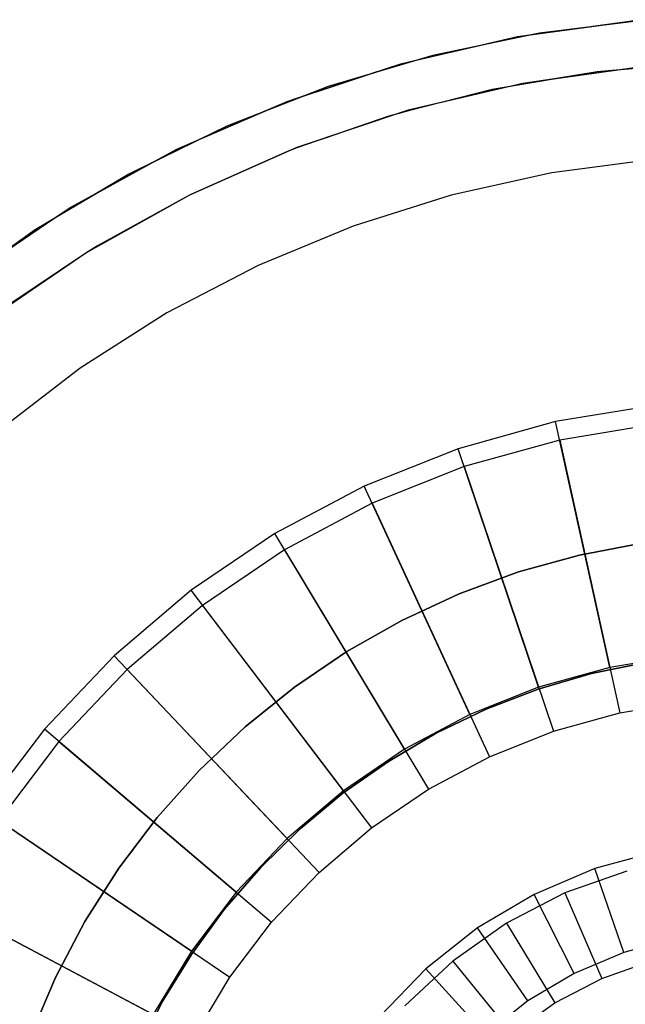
# Model space of a CAD drawing. Extents: x 0.02 to 3.36, y -1.67 to 1.67.
# Tile 20 of 26: x 0.76 to 1.52, y 0.42 to 1.67. Entities that reach past the tile are written whole.
import ezdxf

# ---------------------------------------------------------------- set-up
doc = ezdxf.new("R2010")
doc.units = 0
doc.header["$MEASUREMENT"] = 0
doc.layers.get('0').update_dxf_attribs({"color": 13, "linetype": 'CONTINUOUS'})

# ---------------------------------------------------------------- blocks, each defined once
blk = doc.blocks.new('CEARA_PM_STL')
at = {"color": 0}
for p, q in [((1.5378, 1.6663, 0.0339), (1.3869, 1.6456, 0.0339)), ((1.5378, 1.6663, 0.0339), (1.3869, 1.6456, 0.0339)), ((1.5518, 1.6675, 3.4216), (1.4146, 1.6504, 3.4216)), ((1.5518, 1.6675, 3.4216), (1.4146, 1.6504, 3.4216)), ((1.5378, 1.6663, 3.3822), (1.4968, 1.6607, 3.3822)), ((1.5378, 1.6663, 3.3822), (1.4968, 1.6607, 3.3822)), ((1.5378, 1.6663, 3.3822), (1.4968, 1.6607, 3.3822)), ((1.4146, 1.6504, 3.4216), (1.2792, 1.622, 3.4216)), ((1.4146, 1.6504, 3.4216), (1.2792, 1.622, 3.4216)), ((1.4968, 1.6607, 3.3822), (1.4, 1.6474, 3.3822)), ((1.4968, 1.6607, 3.3822), (1.4, 1.6474, 3.3822)), ((1.4968, 1.6607, 3.3822), (1.4, 1.6474, 3.3822)), ((1.4146, 1.6504, 3.3822), (1.4, 1.6474, 3.3822)), ((1.4146, 1.6504, 3.3822), (1.4, 1.6474, 3.3822)), ((1.4968, 1.6607, 3.3822), (1.4146, 1.6504, 3.3822)), ((1.4968, 1.6607, 3.3822), (1.4146, 1.6504, 3.3822)), ((1.4146, 1.6504, 3.3822), (1.4146, 1.6504, 3.4216)), ((1.4146, 1.6504, 3.3822), (1.4146, 1.6504, 3.4216)), ((1.3869, 1.6456, 0.0339), (1.2385, 1.6112, 0.0339)), ((1.3869, 1.6456, 0.0339), (1.2385, 1.6112, 0.0339)), ((1.3869, 1.6456, 3.3822), (1.344, 1.6356, 3.3822)), ((1.3869, 1.6456, 3.3822), (1.344, 1.6356, 3.3822)), ((1.3869, 1.6456, 3.3822), (1.344, 1.6356, 3.3822)), ((1.4, 1.6474, 3.3822), (1.3869, 1.6456, 3.3822)), ((1.4, 1.6474, 3.3822), (1.3869, 1.6456, 3.3822)), ((1.4, 1.6474, 3.3822), (1.3869, 1.6456, 3.3822)), ((1.3869, 1.6456, 3.3822), (1.3869, 1.6456, 0.0339)), ((1.3869, 1.6456, 3.3822), (1.3869, 1.6456, 0.0339)), ((1.344, 1.6356, 3.3822), (1.2577, 1.6156, 3.3822)), ((1.344, 1.6356, 3.3822), (1.2577, 1.6156, 3.3822)), ((1.344, 1.6356, 3.3822), (1.2577, 1.6156, 3.3822)), ((1.344, 1.6356, 3.3822), (1.2792, 1.622, 3.3822)), ((1.344, 1.6356, 3.3822), (1.2792, 1.622, 3.3822)), ((1.2792, 1.622, 3.4216), (1.1467, 1.5826, 3.4216)), ((1.2792, 1.622, 3.4216), (1.1467, 1.5826, 3.4216)), ((1.2577, 1.6156, 3.3822), (1.1994, 1.5983, 3.3822)), ((1.2577, 1.6156, 3.3822), (1.1994, 1.5983, 3.3822)), ((1.2577, 1.6156, 3.3822), (1.1994, 1.5983, 3.3822)), ((1.2577, 1.6156, 3.3822), (1.2385, 1.6112, 3.3822)), ((1.2577, 1.6156, 3.3822), (1.2385, 1.6112, 3.3822)), ((1.2792, 1.622, 3.3822), (1.2577, 1.6156, 3.3822)), ((1.2792, 1.622, 3.3822), (1.2577, 1.6156, 3.3822)), ((1.2792, 1.622, 3.3822), (1.2792, 1.622, 3.4216)), ((1.2792, 1.622, 3.3822), (1.2792, 1.622, 3.4216)), ((1.6224, 1.6128, 2.9885), (1.4877, 1.6014, 2.9885)), ((1.6224, 1.6128, 2.9885), (1.4877, 1.6014, 2.9885)), ((1.2385, 1.6112, 0.0339), (1.0939, 1.5635, 0.0339)), ((1.2385, 1.6112, 0.0339), (1.0939, 1.5635, 0.0339)), ((1.2385, 1.6112, 3.3822), (1.1994, 1.5983, 3.3822)), ((1.2385, 1.6112, 3.3822), (1.1994, 1.5983, 3.3822)), ((1.2385, 1.6112, 3.3822), (1.2385, 1.6112, 0.0339)), ((1.2385, 1.6112, 3.3822), (1.2385, 1.6112, 0.0339)), ((1.4877, 1.6014, 2.9885), (1.3544, 1.5789, 2.9885)), ((1.4877, 1.6014, 2.9885), (1.3544, 1.5789, 2.9885)), ((1.541, 1.6073, 0.0929), (1.3934, 1.5867, 0.0929)), ((1.541, 1.6073, 0.0929), (1.3934, 1.5867, 0.0929)), ((1.5165, 1.6039, 3.3822), (1.4336, 1.5923, 3.3822)), ((1.5165, 1.6039, 3.3822), (1.4336, 1.5923, 3.3822)), ((1.4877, 1.6014, 3.3822), (1.4336, 1.5923, 3.3822)), ((1.5165, 1.6039, 3.3822), (1.4877, 1.6014, 3.3822)), ((1.4877, 1.6014, 2.9885), (1.4877, 1.6014, 3.3822)), ((1.4877, 1.6014, 2.9885), (1.4877, 1.6014, 3.3822)), ((1.5771, 1.609, 3.3822), (1.5165, 1.6039, 3.3822)), ((1.541, 1.6073, 3.3822), (1.5165, 1.6039, 3.3822)), ((1.541, 1.6073, 3.3822), (1.5165, 1.6039, 3.3822)), ((1.1994, 1.5983, 3.3822), (1.1185, 1.5716, 3.3822)), ((1.1994, 1.5983, 3.3822), (1.1185, 1.5716, 3.3822)), ((1.1994, 1.5983, 3.3822), (1.1185, 1.5716, 3.3822)), ((1.1994, 1.5983, 3.3822), (1.1467, 1.5826, 3.3822)), ((1.1994, 1.5983, 3.3822), (1.1467, 1.5826, 3.3822)), ((1.3934, 1.5867, 0.0929), (1.2482, 1.5526, 0.0929)), ((1.3934, 1.5867, 0.0929), (1.2482, 1.5526, 0.0929)), ((1.4336, 1.5923, 3.3822), (1.3753, 1.5824, 3.3822)), ((1.3934, 1.5867, 3.3822), (1.3753, 1.5824, 3.3822)), ((1.3934, 1.5867, 3.3822), (1.3753, 1.5824, 3.3822)), ((1.4336, 1.5923, 3.3822), (1.3934, 1.5867, 3.3822)), ((1.4336, 1.5923, 3.3822), (1.3934, 1.5867, 3.3822)), ((1.3934, 1.5867, 0.0929), (1.3934, 1.5867, 3.3822)), ((1.3934, 1.5867, 0.0929), (1.3934, 1.5867, 3.3822)), ((1.1467, 1.5826, 3.4216), (1.0178, 1.5323, 3.4216)), ((1.1467, 1.5826, 3.4216), (1.0178, 1.5323, 3.4216)), ((1.1467, 1.5826, 3.3822), (1.1185, 1.5716, 3.3822)), ((1.1467, 1.5826, 3.3822), (1.1185, 1.5716, 3.3822)), ((1.1467, 1.5826, 3.3822), (1.1467, 1.5826, 3.4216)), ((1.1467, 1.5826, 3.3822), (1.1467, 1.5826, 3.4216)), ((1.3544, 1.5789, 2.9885), (1.2483, 1.5521, 2.9885)), ((1.3544, 1.5789, 2.9885), (1.2483, 1.5521, 2.9885)), ((1.3753, 1.5824, 3.3822), (1.2902, 1.5624, 3.3822)), ((1.3753, 1.5824, 3.3822), (1.2902, 1.5624, 3.3822)), ((1.3544, 1.5789, 3.3822), (1.2902, 1.5624, 3.3822)), ((1.3753, 1.5824, 3.3822), (1.3544, 1.5789, 3.3822)), ((1.3544, 1.5789, 2.9885), (1.3544, 1.5789, 3.3822)), ((1.3544, 1.5789, 2.9885), (1.3544, 1.5789, 3.3822)), ((1.0939, 1.5635, 0.0339), (0.9542, 1.5028, 0.0339)), ((1.0939, 1.5635, 0.0339), (0.9542, 1.5028, 0.0339)), ((1.1185, 1.5716, 3.3822), (1.0604, 1.5489, 3.3822)), ((1.1185, 1.5716, 3.3822), (1.0604, 1.5489, 3.3822)), ((1.1185, 1.5716, 3.3822), (1.0604, 1.5489, 3.3822)), ((1.0939, 1.5635, 3.3822), (1.0604, 1.5489, 3.3822)), ((1.0939, 1.5635, 3.3822), (1.0604, 1.5489, 3.3822)), ((1.1185, 1.5716, 3.3822), (1.0939, 1.5635, 3.3822)), ((1.1185, 1.5716, 3.3822), (1.0939, 1.5635, 3.3822)), ((1.0939, 1.5635, 3.3822), (1.0939, 1.5635, 0.0339)), ((1.0939, 1.5635, 3.3822), (1.0939, 1.5635, 0.0339)), ((1.2902, 1.5624, 3.3822), (1.2482, 1.5526, 3.3822)), ((1.2902, 1.5624, 3.3822), (1.2482, 1.5526, 3.3822)), ((1.2902, 1.5624, 3.3822), (1.2482, 1.5526, 3.3822)), ((1.0604, 1.5489, 3.3822), (0.9834, 1.5154, 3.3822)), ((1.0604, 1.5489, 3.3822), (0.9834, 1.5154, 3.3822)), ((1.0604, 1.5489, 3.3822), (0.9834, 1.5154, 3.3822)), ((1.0604, 1.5489, 3.3822), (1.0178, 1.5323, 3.3822)), ((1.0604, 1.5489, 3.3822), (1.0178, 1.5323, 3.3822)), ((1.2482, 1.5526, 0.0929), (1.1069, 1.5052, 0.0929)), ((1.2482, 1.5526, 0.0929), (1.1069, 1.5052, 0.0929)), ((1.2483, 1.5521, 2.9885), (1.2234, 1.5453, 2.9885)), ((1.2483, 1.5521, 2.9885), (1.2234, 1.5453, 2.9885)), ((1.2482, 1.5526, 3.3822), (1.2367, 1.5487, 3.3822)), ((1.2482, 1.5526, 3.3822), (1.2367, 1.5487, 3.3822)), ((1.2482, 1.5526, 3.3822), (1.2367, 1.5487, 3.3822)), ((1.2482, 1.5526, 0.0929), (1.2483, 1.5521, 2.9885)), ((1.2483, 1.5521, 2.9885), (1.2482, 1.5526, 3.3822)), ((1.2482, 1.5526, 0.0929), (1.2483, 1.5521, 2.9885)), ((1.2483, 1.5521, 2.9885), (1.2482, 1.5526, 3.3822)), ((1.2483, 1.5521, 2.9885), (1.2482, 1.5526, 3.3822)), ((1.2483, 1.5521, 2.9885), (1.2482, 1.5526, 3.3822)), ((1.2234, 1.5453, 2.9885), (1.1069, 1.505, 2.9885)), ((1.2234, 1.5453, 2.9885), (1.1069, 1.505, 2.9885)), ((1.2234, 1.5453, 3.3822), (1.1438, 1.5175, 3.3822)), ((1.2234, 1.5453, 3.3822), (1.1438, 1.5175, 3.3822)), ((1.2234, 1.5453, 3.3822), (1.1438, 1.5175, 3.3822)), ((1.2367, 1.5487, 3.3822), (1.2234, 1.5453, 3.3822)), ((1.2367, 1.5487, 3.3822), (1.2234, 1.5453, 3.3822)), ((1.2367, 1.5487, 3.3822), (1.2234, 1.5453, 3.3822)), ((1.2234, 1.5453, 2.9885), (1.2234, 1.5453, 3.3822)), ((1.2234, 1.5453, 2.9885), (1.2234, 1.5453, 3.3822)), ((1.0178, 1.5323, 3.4216), (0.8936, 1.4716, 3.4216)), ((1.0178, 1.5323, 3.4216), (0.8936, 1.4716, 3.4216)), ((1.0178, 1.5323, 3.3822), (0.9834, 1.5154, 3.3822)), ((1.0178, 1.5323, 3.3822), (0.9834, 1.5154, 3.3822)), ((1.0178, 1.5323, 3.3822), (1.0178, 1.5323, 3.4216)), ((1.0178, 1.5323, 3.3822), (1.0178, 1.5323, 3.4216)), ((0.9834, 1.5154, 3.3822), (0.927, 1.4879, 3.3822)), ((0.9834, 1.5154, 3.3822), (0.927, 1.4879, 3.3822)), ((0.9834, 1.5154, 3.3822), (0.927, 1.4879, 3.3822)), ((0.9834, 1.5154, 3.3822), (0.9542, 1.5028, 3.3822)), ((0.9834, 1.5154, 3.3822), (0.9542, 1.5028, 3.3822)), ((1.1438, 1.5175, 3.3822), (1.1069, 1.5052, 3.3822)), ((1.1438, 1.5175, 3.3822), (1.1069, 1.5052, 3.3822)), ((1.1438, 1.5175, 3.3822), (1.1069, 1.5052, 3.3822)), ((0.9542, 1.5028, 0.0339), (0.8206, 1.4296, 0.0339)), ((0.9542, 1.5028, 0.0339), (0.8206, 1.4296, 0.0339)), ((0.9542, 1.5028, 3.3822), (0.927, 1.4879, 3.3822)), ((0.9542, 1.5028, 3.3822), (0.927, 1.4879, 3.3822)), ((0.9542, 1.5028, 3.3822), (0.9542, 1.5028, 0.0339)), ((0.9542, 1.5028, 3.3822), (0.9542, 1.5028, 0.0339)), ((1.1069, 1.5052, 0.0929), (0.9705, 1.4449, 0.0929)), ((1.1069, 1.5052, 0.0929), (0.9705, 1.4449, 0.0929)), ((1.0957, 1.5008, 3.3822), (0.9722, 1.4458, 3.3822)), ((1.0957, 1.5008, 3.3822), (0.9722, 1.4458, 3.3822)), ((1.0957, 1.5008, 2.9885), (0.9722, 1.4458, 2.9885)), ((1.0957, 1.5008, 3.3822), (0.9722, 1.4458, 3.3822)), ((1.0957, 1.5008, 2.9885), (0.9722, 1.4458, 2.9885)), ((1.1069, 1.505, 2.9885), (1.0957, 1.5008, 2.9885)), ((1.1069, 1.505, 2.9885), (1.0957, 1.5008, 2.9885)), ((1.1017, 1.5029, 3.3822), (1.0957, 1.5008, 3.3822)), ((1.1017, 1.5029, 3.3822), (1.0957, 1.5008, 3.3822)), ((1.1017, 1.5029, 3.3822), (1.0957, 1.5008, 3.3822)), ((1.0957, 1.5008, 2.9885), (1.0957, 1.5008, 3.3822)), ((1.0957, 1.5008, 2.9885), (1.0957, 1.5008, 3.3822)), ((1.1069, 1.5052, 3.3822), (1.1017, 1.5029, 3.3822)), ((1.1069, 1.5052, 3.3822), (1.1017, 1.5029, 3.3822)), ((1.1069, 1.5052, 3.3822), (1.1017, 1.5029, 3.3822)), ((1.1069, 1.5052, 0.0929), (1.1069, 1.505, 2.9885)), ((1.1069, 1.505, 2.9885), (1.1069, 1.5052, 3.3822)), ((1.1069, 1.5052, 0.0929), (1.1069, 1.505, 2.9885)), ((1.1069, 1.505, 2.9885), (1.1069, 1.5052, 3.3822)), ((1.1069, 1.505, 2.9885), (1.1069, 1.5052, 3.3822)), ((1.1069, 1.505, 2.9885), (1.1069, 1.5052, 3.3822)), ((0.927, 1.4879, 3.3822), (0.8533, 1.4475, 3.3822)), ((0.927, 1.4879, 3.3822), (0.8533, 1.4475, 3.3822)), ((0.927, 1.4879, 3.3822), (0.8533, 1.4475, 3.3822)), ((0.927, 1.4879, 3.3822), (0.8936, 1.4716, 3.3822)), ((0.927, 1.4879, 3.3822), (0.8936, 1.4716, 3.3822)), ((1.5596, 1.4904, 3.3822), (1.4302, 1.4733, 3.3822)), ((1.5596, 1.4904, 2.9885), (1.4302, 1.4733, 2.9885)), ((1.5596, 1.4904, 3.3822), (1.4302, 1.4733, 3.3822)), ((1.5596, 1.4904, 2.9885), (1.4302, 1.4733, 2.9885)), ((0.8936, 1.4716, 3.4216), (0.7748, 1.4008, 3.4216)), ((0.8936, 1.4716, 3.4216), (0.7748, 1.4008, 3.4216)), ((0.8936, 1.4716, 3.3822), (0.8533, 1.4475, 3.3822)), ((0.8936, 1.4716, 3.3822), (0.8533, 1.4475, 3.3822)), ((0.8936, 1.4716, 3.3822), (0.8936, 1.4716, 3.4216)), ((0.8936, 1.4716, 3.3822), (0.8936, 1.4716, 3.4216)), ((1.4302, 1.4733, 3.3822), (1.3028, 1.4451, 3.3822)), ((1.4302, 1.4733, 2.9885), (1.3028, 1.4451, 2.9885)), ((1.4302, 1.4733, 3.3822), (1.3028, 1.4451, 3.3822)), ((1.4302, 1.4733, 2.9885), (1.3028, 1.4451, 2.9885)), ((1.4302, 1.4733, 3.3822), (1.4302, 1.4733, 2.9885)), ((1.4302, 1.4733, 3.3822), (1.4302, 1.4733, 2.9885)), ((0.8533, 1.4475, 3.3822), (0.7998, 1.4157, 3.3822)), ((0.8533, 1.4475, 3.3822), (0.7998, 1.4157, 3.3822)), ((0.8533, 1.4475, 3.3822), (0.7998, 1.4157, 3.3822)), ((0.8533, 1.4475, 3.3822), (0.8206, 1.4296, 3.3822)), ((0.8533, 1.4475, 3.3822), (0.8206, 1.4296, 3.3822)), ((0.9705, 1.4449, 0.0929), (0.8402, 1.3724, 0.0929)), ((0.9705, 1.4449, 0.0929), (0.8402, 1.3724, 0.0929)), ((0.9705, 1.4449, 2.9885), (0.8538, 1.3807, 2.9885)), ((0.9705, 1.4449, 2.9885), (0.8538, 1.3807, 2.9885)), ((0.9575, 1.4377, 3.3822), (0.8538, 1.3807, 3.3822)), ((0.9575, 1.4377, 3.3822), (0.8538, 1.3807, 3.3822)), ((0.9575, 1.4377, 3.3822), (0.8538, 1.3807, 3.3822)), ((0.9705, 1.4449, 3.3822), (0.9575, 1.4377, 3.3822)), ((0.9705, 1.4449, 3.3822), (0.9575, 1.4377, 3.3822)), ((0.9705, 1.4449, 3.3822), (0.9575, 1.4377, 3.3822)), ((0.9722, 1.4458, 3.3822), (0.9705, 1.4449, 3.3822)), ((0.9722, 1.4458, 3.3822), (0.9705, 1.4449, 3.3822)), ((0.9722, 1.4458, 2.9885), (0.9705, 1.4449, 2.9885)), ((0.9722, 1.4458, 3.3822), (0.9705, 1.4449, 3.3822)), ((0.9722, 1.4458, 2.9885), (0.9705, 1.4449, 2.9885)), ((0.9705, 1.4449, 0.0929), (0.9705, 1.4449, 2.9885)), ((0.9705, 1.4449, 2.9885), (0.9705, 1.4449, 3.3822)), ((0.9705, 1.4449, 0.0929), (0.9705, 1.4449, 2.9885)), ((0.9705, 1.4449, 2.9885), (0.9705, 1.4449, 3.3822)), ((0.9705, 1.4449, 2.9885), (0.9705, 1.4449, 3.3822)), ((0.9705, 1.4449, 2.9885), (0.9705, 1.4449, 3.3822)), ((0.9722, 1.4458, 2.9885), (0.9722, 1.4458, 3.3822)), ((0.9722, 1.4458, 2.9885), (0.9722, 1.4458, 3.3822)), ((1.3028, 1.4451, 3.3822), (1.1783, 1.4058, 3.3822)), ((1.3028, 1.4451, 2.9885), (1.1783, 1.4058, 2.9885)), ((1.3028, 1.4451, 3.3822), (1.1783, 1.4058, 3.3822)), ((1.3028, 1.4451, 2.9885), (1.1783, 1.4058, 2.9885)), ((1.3028, 1.4451, 3.3822), (1.3028, 1.4451, 2.9885)), ((1.3028, 1.4451, 3.3822), (1.3028, 1.4451, 2.9885)), ((0.8206, 1.4296, 0.0339), (0.6942, 1.3447, 0.0339)), ((0.8206, 1.4296, 0.0339), (0.6942, 1.3447, 0.0339)), ((0.8206, 1.4296, 3.3822), (0.7998, 1.4157, 3.3822)), ((0.8206, 1.4296, 3.3822), (0.7998, 1.4157, 3.3822)), ((0.8206, 1.4296, 3.3822), (0.8206, 1.4296, 0.0339)), ((0.8206, 1.4296, 3.3822), (0.8206, 1.4296, 0.0339)), ((0.7998, 1.4157, 3.3822), (0.7289, 1.368, 3.3822)), ((0.7998, 1.4157, 3.3822), (0.7289, 1.368, 3.3822)), ((0.7998, 1.4157, 3.3822), (0.7289, 1.368, 3.3822)), ((0.7998, 1.4157, 3.3822), (0.7748, 1.4008, 3.3822)), ((0.7998, 1.4157, 3.3822), (0.7748, 1.4008, 3.3822)), ((0.7748, 1.4008, 3.4216), (0.6622, 1.3204, 3.4216)), ((0.7748, 1.4008, 3.4216), (0.6622, 1.3204, 3.4216)), ((0.7748, 1.4008, 3.3822), (0.7289, 1.368, 3.3822)), ((0.7748, 1.4008, 3.3822), (0.7289, 1.368, 3.3822)), ((0.7748, 1.4008, 3.3822), (0.7748, 1.4008, 3.4216)), ((0.7748, 1.4008, 3.3822), (0.7748, 1.4008, 3.4216)), ((1.1783, 1.4058, 3.3822), (1.0577, 1.3559, 3.3822)), ((1.1783, 1.4058, 2.9885), (1.0577, 1.3559, 2.9885)), ((1.1783, 1.4058, 3.3822), (1.0577, 1.3559, 3.3822)), ((1.1783, 1.4058, 2.9885), (1.0577, 1.3559, 2.9885)), ((1.1783, 1.4058, 3.3822), (1.1783, 1.4058, 2.9885)), ((1.1783, 1.4058, 3.3822), (1.1783, 1.4058, 2.9885)), ((0.8468, 1.3761, 3.3822), (0.8402, 1.3724, 3.3822)), ((0.8468, 1.3761, 3.3822), (0.8402, 1.3724, 3.3822)), ((0.8468, 1.3761, 3.3822), (0.8402, 1.3724, 3.3822)), ((0.8538, 1.3807, 2.9885), (0.8404, 1.3722, 2.9885)), ((0.8538, 1.3807, 2.9885), (0.8404, 1.3722, 2.9885)), ((0.8538, 1.3807, 3.3822), (0.8468, 1.3761, 3.3822)), ((0.8538, 1.3807, 3.3822), (0.8468, 1.3761, 3.3822)), ((0.8538, 1.3807, 3.3822), (0.8468, 1.3761, 3.3822)), ((0.8538, 1.3807, 2.9885), (0.8538, 1.3807, 3.3822)), ((0.8538, 1.3807, 2.9885), (0.8538, 1.3807, 3.3822)), ((0.8402, 1.3724, 0.0929), (0.7172, 1.2881, 0.0929)), ((0.8402, 1.3724, 0.0929), (0.7172, 1.2881, 0.0929)), ((0.8404, 1.3722, 2.9885), (0.7412, 1.3059, 2.9885)), ((0.8404, 1.3722, 2.9885), (0.7412, 1.3059, 2.9885)), ((0.8402, 1.3724, 3.3822), (0.806, 1.3489, 3.3822)), ((0.8402, 1.3724, 3.3822), (0.806, 1.3489, 3.3822)), ((0.8402, 1.3724, 3.3822), (0.806, 1.3489, 3.3822)), ((0.8402, 1.3724, 0.0929), (0.8404, 1.3722, 2.9885)), ((0.8404, 1.3722, 2.9885), (0.8402, 1.3724, 3.3822)), ((0.8402, 1.3724, 0.0929), (0.8404, 1.3722, 2.9885)), ((0.8404, 1.3722, 2.9885), (0.8402, 1.3724, 3.3822)), ((0.8404, 1.3722, 2.9885), (0.8402, 1.3724, 3.3822)), ((0.8404, 1.3722, 2.9885), (0.8402, 1.3724, 3.3822)), ((0.806, 1.3489, 3.3822), (0.7288, 1.2961, 3.3822)), ((0.806, 1.3489, 3.3822), (0.7288, 1.2961, 3.3822)), ((0.806, 1.3489, 3.3822), (0.7412, 1.3059, 3.3822)), ((1.0577, 1.3559, 3.3822), (0.9419, 1.2956, 3.3822)), ((1.0577, 1.3559, 2.9885), (0.9419, 1.2956, 2.9885)), ((1.0577, 1.3559, 3.3822), (0.9419, 1.2956, 3.3822)), ((1.0577, 1.3559, 2.9885), (0.9419, 1.2956, 2.9885)), ((1.0577, 1.3559, 3.3822), (1.0577, 1.3559, 2.9885)), ((1.0577, 1.3559, 3.3822), (1.0577, 1.3559, 2.9885)), ((0.9419, 1.2956, 3.3822), (0.8319, 1.2255, 3.3822)), ((0.9419, 1.2956, 2.9885), (0.8319, 1.2255, 2.9885)), ((0.9419, 1.2956, 3.3822), (0.8319, 1.2255, 3.3822)), ((0.9419, 1.2956, 2.9885), (0.8319, 1.2255, 2.9885)), ((0.9419, 1.2956, 3.3822), (0.9419, 1.2956, 2.9885)), ((0.9419, 1.2956, 3.3822), (0.9419, 1.2956, 2.9885)), ((0.8319, 1.2255, 3.3822), (0.7283, 1.1461, 3.3822)), ((0.8319, 1.2255, 2.9885), (0.7283, 1.1461, 2.9885)), ((0.8319, 1.2255, 3.3822), (0.7283, 1.1461, 3.3822)), ((0.8319, 1.2255, 2.9885), (0.7283, 1.1461, 2.9885)), ((0.8319, 1.2255, 3.3822), (0.8319, 1.2255, 2.9885)), ((0.8319, 1.2255, 3.3822), (0.8319, 1.2255, 2.9885)), ((1.5618, 1.1784, 0.0929), (1.4351, 1.1576, 0.0929)), ((1.5618, 1.1784, 0.0929), (1.4351, 1.1576, 0.0929)), ((1.4351, 1.1576, 0.0929), (1.3115, 1.1233, 0.0929)), ((1.4351, 1.1576, 0.0929), (1.3115, 1.1233, 0.0929)), ((1.5038, 0.8459, 0.4607), (1.4351, 1.1576, 0.0929)), ((1.5038, 0.8459, 0.4607), (1.4351, 1.1576, 0.0929)), ((1.5644, 1.1546, 0.0339), (1.4403, 1.1343, 0.0339)), ((1.5644, 1.1546, 0.0339), (1.4403, 1.1343, 0.0339)), ((1.4403, 1.1343, 0.0339), (1.3191, 1.1006, 0.0339)), ((1.4403, 1.1343, 0.0339), (1.3191, 1.1006, 0.0339)), ((1.4403, 1.1343, 0.0339), (1.5165, 0.7882, 0.4607)), ((1.4403, 1.1343, 0.0339), (1.5165, 0.7882, 0.4607)), ((1.3115, 1.1233, 0.0929), (1.1922, 1.0758, 0.0929)), ((1.3115, 1.1233, 0.0929), (1.1922, 1.0758, 0.0929)), ((1.4134, 0.8208, 0.4607), (1.3115, 1.1233, 0.0929)), ((1.4134, 0.8208, 0.4607), (1.3115, 1.1233, 0.0929)), ((1.3191, 1.1006, 0.0339), (1.2023, 1.0541, 0.0339)), ((1.3191, 1.1006, 0.0339), (1.2023, 1.0541, 0.0339)), ((1.3191, 1.1006, 0.0339), (1.4323, 0.7648, 0.4607)), ((1.3191, 1.1006, 0.0339), (1.4323, 0.7648, 0.4607)), ((1.1922, 1.0758, 0.0929), (1.0788, 1.0157, 0.0929)), ((1.1922, 1.0758, 0.0929), (1.0788, 1.0157, 0.0929)), ((1.3263, 0.7861, 0.4607), (1.1922, 1.0758, 0.0929)), ((1.3263, 0.7861, 0.4607), (1.1922, 1.0758, 0.0929)), ((1.2023, 1.0541, 0.0339), (1.0912, 0.9952, 0.0339)), ((1.2023, 1.0541, 0.0339), (1.0912, 0.9952, 0.0339)), ((1.2023, 1.0541, 0.0339), (1.3511, 0.7325, 0.4607)), ((1.2023, 1.0541, 0.0339), (1.3511, 0.7325, 0.4607)), ((1.0788, 1.0157, 0.0929), (0.9726, 0.9437, 0.0929)), ((1.0788, 1.0157, 0.0929), (0.9726, 0.9437, 0.0929)), ((1.2434, 0.7422, 0.4607), (1.0788, 1.0157, 0.0929)), ((1.2434, 0.7422, 0.4607), (1.0788, 1.0157, 0.0929)), ((1.5444, 1.0035, 0.8029), (1.4656, 0.9884, 0.8029)), ((1.4656, 0.9884, 0.8422), (1.5444, 1.0035, 0.8422)), ((1.5444, 1.0035, 0.8029), (1.4656, 0.9884, 0.8029)), ((1.4656, 0.9884, 0.8422), (1.5444, 1.0035, 0.8422)), ((1.0912, 0.9952, 0.0339), (0.9871, 0.9246, 0.0339)), ((1.0912, 0.9952, 0.0339), (0.9871, 0.9246, 0.0339)), ((1.0912, 0.9952, 0.0339), (1.2739, 0.6916, 0.4607)), ((1.0912, 0.9952, 0.0339), (1.2739, 0.6916, 0.4607)), ((1.4656, 0.9884, 0.8029), (1.3882, 0.9669, 0.8029)), ((1.3882, 0.9669, 0.8422), (1.4656, 0.9884, 0.8422)), ((1.4656, 0.9884, 0.8029), (1.3882, 0.9669, 0.8029)), ((1.3882, 0.9669, 0.8422), (1.4656, 0.9884, 0.8422)), ((1.4656, 0.9884, 0.8029), (1.4656, 0.9884, 0.8422)), ((1.4656, 0.9884, 0.8029), (1.4656, 0.9884, 0.8422)), ((1.3882, 0.9669, 0.8029), (1.3128, 0.9393, 0.8029)), ((1.3128, 0.9393, 0.8422), (1.3882, 0.9669, 0.8422)), ((1.3882, 0.9669, 0.8029), (1.3128, 0.9393, 0.8029)), ((1.3128, 0.9393, 0.8422), (1.3882, 0.9669, 0.8422)), ((1.3882, 0.9669, 0.8029), (1.3882, 0.9669, 0.8422)), ((1.3882, 0.9669, 0.8029), (1.3882, 0.9669, 0.8422)), ((0.9726, 0.9437, 0.0929), (0.8748, 0.8606, 0.0929)), ((0.9726, 0.9437, 0.0929), (0.8748, 0.8606, 0.0929)), ((1.1658, 0.6895, 0.4607), (0.9726, 0.9437, 0.0929)), ((1.1658, 0.6895, 0.4607), (0.9726, 0.9437, 0.0929)), ((1.3128, 0.9393, 0.8029), (1.24, 0.9055, 0.8029)), ((1.24, 0.9055, 0.8422), (1.3128, 0.9393, 0.8422)), ((1.3128, 0.9393, 0.8029), (1.24, 0.9055, 0.8029)), ((1.24, 0.9055, 0.8422), (1.3128, 0.9393, 0.8422)), ((1.3128, 0.9393, 0.8029), (1.3128, 0.9393, 0.8422)), ((1.3128, 0.9393, 0.8029), (1.3128, 0.9393, 0.8422)), ((0.9871, 0.9246, 0.0339), (0.8913, 0.8432, 0.0339)), ((0.9871, 0.9246, 0.0339), (0.8913, 0.8432, 0.0339)), ((0.9871, 0.9246, 0.0339), (1.2015, 0.6425, 0.4607)), ((0.9871, 0.9246, 0.0339), (1.2015, 0.6425, 0.4607)), ((1.24, 0.9055, 0.8029), (1.1701, 0.866, 0.8029)), ((1.1701, 0.866, 0.8422), (1.24, 0.9055, 0.8422)), ((1.24, 0.9055, 0.8029), (1.1701, 0.866, 0.8029)), ((1.1701, 0.866, 0.8422), (1.24, 0.9055, 0.8422)), ((1.24, 0.9055, 0.8029), (1.24, 0.9055, 0.8422)), ((1.24, 0.9055, 0.8029), (1.24, 0.9055, 0.8422)), ((1.1701, 0.866, 0.8029), (1.1037, 0.8208, 0.8029)), ((1.1037, 0.8208, 0.8422), (1.1701, 0.866, 0.8422)), ((1.1701, 0.866, 0.8029), (1.1037, 0.8208, 0.8029)), ((1.1037, 0.8208, 0.8422), (1.1701, 0.866, 0.8422)), ((1.1701, 0.866, 0.8029), (1.1701, 0.866, 0.8422)), ((1.1701, 0.866, 0.8029), (1.1701, 0.866, 0.8422)), ((0.8748, 0.8606, 0.0929), (0.7865, 0.7674, 0.0929)), ((0.8748, 0.8606, 0.0929), (0.7865, 0.7674, 0.0929)), ((1.0943, 0.6288, 0.4607), (0.8748, 0.8606, 0.0929)), ((1.0943, 0.6288, 0.4607), (0.8748, 0.8606, 0.0929)), ((1.4806, 0.8381, 0.5022), (1.5496, 0.8523, 0.5022)), ((1.5496, 0.8523, 0.4628), (1.4806, 0.8381, 0.4628)), ((1.4806, 0.8381, 0.5022), (1.5496, 0.8523, 0.5022)), ((1.5496, 0.8523, 0.4628), (1.4806, 0.8381, 0.4628)), ((1.5963, 0.8611, 0.4607), (1.5038, 0.8459, 0.4607)), ((1.5963, 0.8611, 0.4607), (1.5038, 0.8459, 0.4607)), ((0.8913, 0.8432, 0.0339), (0.8048, 0.7519, 0.0339)), ((0.8913, 0.8432, 0.0339), (0.8048, 0.7519, 0.0339)), ((0.8913, 0.8432, 0.0339), (1.1349, 0.5859, 0.4607)), ((0.8913, 0.8432, 0.0339), (1.1349, 0.5859, 0.4607)), ((1.413, 0.8182, 0.5022), (1.4806, 0.8381, 0.5022)), ((1.4806, 0.8381, 0.4628), (1.413, 0.8182, 0.4628)), ((1.413, 0.8182, 0.5022), (1.4806, 0.8381, 0.5022)), ((1.4806, 0.8381, 0.4628), (1.413, 0.8182, 0.4628)), ((1.5038, 0.8459, 0.4607), (1.4134, 0.8208, 0.4607)), ((1.5038, 0.8459, 0.4607), (1.4134, 0.8208, 0.4607)), ((1.4806, 0.8381, 0.5022), (1.4806, 0.8381, 0.4628)), ((1.4806, 0.8381, 0.5022), (1.4806, 0.8381, 0.4628)), ((1.1037, 0.8208, 0.8029), (1.0412, 0.7705, 0.8029)), ((1.0412, 0.7705, 0.8422), (1.1037, 0.8208, 0.8422)), ((1.1037, 0.8208, 0.8029), (1.0412, 0.7705, 0.8029)), ((1.0412, 0.7705, 0.8422), (1.1037, 0.8208, 0.8422)), ((1.1037, 0.8208, 0.8029), (1.1037, 0.8208, 0.8422)), ((1.1037, 0.8208, 0.8029), (1.1037, 0.8208, 0.8422)), ((1.4134, 0.8208, 0.4607), (1.3263, 0.7861, 0.4607)), ((1.4134, 0.8208, 0.4607), (1.3263, 0.7861, 0.4607)), ((1.3472, 0.7929, 0.5022), (1.413, 0.8182, 0.5022)), ((1.413, 0.8182, 0.4628), (1.3472, 0.7929, 0.4628)), ((1.3472, 0.7929, 0.5022), (1.413, 0.8182, 0.5022)), ((1.413, 0.8182, 0.4628), (1.3472, 0.7929, 0.4628)), ((1.413, 0.8182, 0.5022), (1.413, 0.8182, 0.4628)), ((1.413, 0.8182, 0.5022), (1.413, 0.8182, 0.4628)), ((1.5165, 0.7882, 0.4607), (1.6027, 0.8024, 0.4607)), ((1.5165, 0.7882, 0.4607), (1.6027, 0.8024, 0.4607)), ((1.2837, 0.7623, 0.5022), (1.3472, 0.7929, 0.5022)), ((1.3472, 0.7929, 0.4628), (1.2837, 0.7623, 0.4628)), ((1.2837, 0.7623, 0.5022), (1.3472, 0.7929, 0.5022)), ((1.3472, 0.7929, 0.4628), (1.2837, 0.7623, 0.4628)), ((1.3472, 0.7929, 0.5022), (1.3472, 0.7929, 0.4628)), ((1.3472, 0.7929, 0.5022), (1.3472, 0.7929, 0.4628)), ((1.4323, 0.7648, 0.4607), (1.5165, 0.7882, 0.4607)), ((1.4323, 0.7648, 0.4607), (1.5165, 0.7882, 0.4607)), ((1.3263, 0.7861, 0.4607), (1.2434, 0.7422, 0.4607)), ((1.3263, 0.7861, 0.4607), (1.2434, 0.7422, 0.4607)), ((0.7865, 0.7674, 0.0929), (0.7088, 0.6652, 0.0929)), ((0.7865, 0.7674, 0.0929), (0.7088, 0.6652, 0.0929)), ((1.0298, 0.5607, 0.4607), (0.7865, 0.7674, 0.0929)), ((1.0298, 0.5607, 0.4607), (0.7865, 0.7674, 0.0929)), ((1.0412, 0.7705, 0.8029), (0.983, 0.7151, 0.8029)), ((0.983, 0.7151, 0.8422), (1.0412, 0.7705, 0.8422)), ((1.0412, 0.7705, 0.8029), (0.983, 0.7151, 0.8029)), ((0.983, 0.7151, 0.8422), (1.0412, 0.7705, 0.8422)), ((1.0412, 0.7705, 0.8029), (1.0412, 0.7705, 0.8422)), ((1.0412, 0.7705, 0.8029), (1.0412, 0.7705, 0.8422)), ((1.223, 0.7267, 0.5022), (1.2837, 0.7623, 0.5022)), ((1.2837, 0.7623, 0.4628), (1.223, 0.7267, 0.4628)), ((1.223, 0.7267, 0.5022), (1.2837, 0.7623, 0.5022)), ((1.2837, 0.7623, 0.4628), (1.223, 0.7267, 0.4628)), ((1.2837, 0.7623, 0.5022), (1.2837, 0.7623, 0.4628)), ((1.2837, 0.7623, 0.5022), (1.2837, 0.7623, 0.4628)), ((1.3511, 0.7325, 0.4607), (1.4323, 0.7648, 0.4607)), ((1.3511, 0.7325, 0.4607), (1.4323, 0.7648, 0.4607)), ((0.8048, 0.7519, 0.0339), (0.7287, 0.6518, 0.0339)), ((0.8048, 0.7519, 0.0339), (0.7287, 0.6518, 0.0339)), ((0.8048, 0.7519, 0.0339), (1.0748, 0.5225, 0.4607)), ((0.8048, 0.7519, 0.0339), (1.0748, 0.5225, 0.4607)), ((1.2434, 0.7422, 0.4607), (1.1658, 0.6895, 0.4607)), ((1.2434, 0.7422, 0.4607), (1.1658, 0.6895, 0.4607)), ((1.1653, 0.6862, 0.5022), (1.223, 0.7267, 0.5022)), ((1.223, 0.7267, 0.4628), (1.1653, 0.6862, 0.4628)), ((1.1653, 0.6862, 0.5022), (1.223, 0.7267, 0.5022)), ((1.223, 0.7267, 0.4628), (1.1653, 0.6862, 0.4628)), ((1.223, 0.7267, 0.5022), (1.223, 0.7267, 0.4628)), ((1.223, 0.7267, 0.5022), (1.223, 0.7267, 0.4628)), ((1.2739, 0.6916, 0.4607), (1.3511, 0.7325, 0.4607)), ((1.2739, 0.6916, 0.4607), (1.3511, 0.7325, 0.4607)), ((0.983, 0.7151, 0.8029), (0.9295, 0.6553, 0.8029)), ((0.9295, 0.6553, 0.8422), (0.983, 0.7151, 0.8422)), ((0.983, 0.7151, 0.8029), (0.9295, 0.6553, 0.8029)), ((0.9295, 0.6553, 0.8422), (0.983, 0.7151, 0.8422)), ((0.983, 0.7151, 0.8029), (0.983, 0.7151, 0.8422)), ((0.983, 0.7151, 0.8029), (0.983, 0.7151, 0.8422)), ((1.1658, 0.6895, 0.4607), (1.0943, 0.6288, 0.4607)), ((1.1658, 0.6895, 0.4607), (1.0943, 0.6288, 0.4607)), ((1.2015, 0.6425, 0.4607), (1.2739, 0.6916, 0.4607)), ((1.2015, 0.6425, 0.4607), (1.2739, 0.6916, 0.4607)), ((1.1111, 0.6411, 0.5022), (1.1653, 0.6862, 0.5022)), ((1.1653, 0.6862, 0.4628), (1.1111, 0.6411, 0.4628)), ((1.1111, 0.6411, 0.5022), (1.1653, 0.6862, 0.5022)), ((1.1653, 0.6862, 0.4628), (1.1111, 0.6411, 0.4628)), ((1.1653, 0.6862, 0.5022), (1.1653, 0.6862, 0.4628)), ((1.1653, 0.6862, 0.5022), (1.1653, 0.6862, 0.4628)), ((0.9731, 0.4861, 0.4607), (0.7088, 0.6652, 0.0929)), ((0.9731, 0.4861, 0.4607), (0.7088, 0.6652, 0.0929)), ((0.7287, 0.6518, 0.0339), (1.0219, 0.4529, 0.4607)), ((0.7287, 0.6518, 0.0339), (1.0219, 0.4529, 0.4607)), ((0.9295, 0.6553, 0.8029), (0.881, 0.5912, 0.8029)), ((0.881, 0.5912, 0.8422), (0.9295, 0.6553, 0.8422)), ((0.9295, 0.6553, 0.8029), (0.881, 0.5912, 0.8029)), ((0.881, 0.5912, 0.8422), (0.9295, 0.6553, 0.8422)), ((0.9295, 0.6553, 0.8029), (0.9295, 0.6553, 0.8422)), ((0.9295, 0.6553, 0.8029), (0.9295, 0.6553, 0.8422)), ((1.0608, 0.5918, 0.5022), (1.1111, 0.6411, 0.5022)), ((1.1111, 0.6411, 0.4628), (1.0608, 0.5918, 0.4628)), ((1.0608, 0.5918, 0.5022), (1.1111, 0.6411, 0.5022)), ((1.1111, 0.6411, 0.4628), (1.0608, 0.5918, 0.4628)), ((1.1111, 0.6411, 0.5022), (1.1111, 0.6411, 0.4628)), ((1.1111, 0.6411, 0.5022), (1.1111, 0.6411, 0.4628)), ((1.1349, 0.5859, 0.4607), (1.2015, 0.6425, 0.4607)), ((1.1349, 0.5859, 0.4607), (1.2015, 0.6425, 0.4607)), ((1.0943, 0.6288, 0.4607), (1.0298, 0.5607, 0.4607)), ((1.0943, 0.6288, 0.4607), (1.0298, 0.5607, 0.4607)), ((1.5654, 0.6127, 3.3822), (1.4849, 0.5906, 3.3822)), ((1.5654, 0.6127, 3.3822), (1.4849, 0.5906, 3.3822)), ((0.881, 0.5912, 0.8029), (0.838, 0.5235, 0.8029)), ((0.838, 0.5235, 0.8422), (0.881, 0.5912, 0.8422)), ((0.881, 0.5912, 0.8029), (0.838, 0.5235, 0.8029)), ((0.838, 0.5235, 0.8422), (0.881, 0.5912, 0.8422)), ((0.881, 0.5912, 0.8029), (0.881, 0.5912, 0.8422)), ((0.881, 0.5912, 0.8029), (0.881, 0.5912, 0.8422)), ((1.0146, 0.5386, 0.5022), (1.0608, 0.5918, 0.5022)), ((1.0608, 0.5918, 0.4628), (1.0146, 0.5386, 0.4628)), ((1.0146, 0.5386, 0.5022), (1.0608, 0.5918, 0.5022)), ((1.0608, 0.5918, 0.4628), (1.0146, 0.5386, 0.4628)), ((1.0608, 0.5918, 0.5022), (1.0608, 0.5918, 0.4628)), ((1.0608, 0.5918, 0.5022), (1.0608, 0.5918, 0.4628)), ((1.4849, 0.5906, 3.3822), (1.408, 0.558, 3.3822)), ((1.4849, 0.5906, 3.3822), (1.408, 0.558, 3.3822)), ((1.5253, 0.5876, 3.4216), (1.4468, 0.5597, 3.4216)), ((1.5253, 0.5876, 3.4216), (1.4468, 0.5597, 3.4216)), ((1.5218, 0.4844, 3.2641), (1.4849, 0.5906, 3.3822)), ((1.5218, 0.4844, 3.2641), (1.4849, 0.5906, 3.3822)), ((1.0748, 0.5225, 0.4607), (1.1349, 0.5859, 0.4607)), ((1.0748, 0.5225, 0.4607), (1.1349, 0.5859, 0.4607)), ((0.9247, 0.4057, 0.4607), (0.6427, 0.5552, 0.0929)), ((0.9247, 0.4057, 0.4607), (0.6427, 0.5552, 0.0929)), ((1.0298, 0.5607, 0.4607), (0.9731, 0.4861, 0.4607)), ((1.0298, 0.5607, 0.4607), (0.9731, 0.4861, 0.4607)), ((1.408, 0.558, 3.3822), (1.3361, 0.5154, 3.3822)), ((1.408, 0.558, 3.3822), (1.3361, 0.5154, 3.3822)), ((1.4468, 0.5597, 3.4216), (1.3729, 0.5214, 3.4216)), ((1.4468, 0.5597, 3.4216), (1.3729, 0.5214, 3.4216)), ((1.4587, 0.4576, 3.2641), (1.408, 0.558, 3.3822)), ((1.4587, 0.4576, 3.2641), (1.408, 0.558, 3.3822)), ((1.4468, 0.5597, 3.4216), (1.4939, 0.4514, 3.3035)), ((1.4468, 0.5597, 3.4216), (1.4939, 0.4514, 3.3035)), ((0.6638, 0.544, 0.0339), (0.9769, 0.378, 0.4607)), ((0.6638, 0.544, 0.0339), (0.9769, 0.378, 0.4607)), ((0.973, 0.4817, 0.5022), (1.0146, 0.5386, 0.5022)), ((1.0146, 0.5386, 0.4628), (0.973, 0.4817, 0.4628)), ((0.973, 0.4817, 0.5022), (1.0146, 0.5386, 0.5022)), ((1.0146, 0.5386, 0.4628), (0.973, 0.4817, 0.4628)), ((1.0146, 0.5386, 0.5022), (1.0146, 0.5386, 0.4628)), ((1.0146, 0.5386, 0.5022), (1.0146, 0.5386, 0.4628)), ((0.838, 0.5235, 0.8029), (0.8006, 0.4524, 0.8029)), ((0.8006, 0.4524, 0.8422), (0.838, 0.5235, 0.8422)), ((0.838, 0.5235, 0.8029), (0.8006, 0.4524, 0.8029)), ((0.8006, 0.4524, 0.8422), (0.838, 0.5235, 0.8422)), ((0.838, 0.5235, 0.8029), (0.838, 0.5235, 0.8422)), ((0.838, 0.5235, 0.8029), (0.838, 0.5235, 0.8422)), ((1.0219, 0.4529, 0.4607), (1.0748, 0.5225, 0.4607)), ((1.0219, 0.4529, 0.4607), (1.0748, 0.5225, 0.4607)), ((1.3361, 0.5154, 3.3822), (1.2706, 0.4637, 3.3822)), ((1.3361, 0.5154, 3.3822), (1.2706, 0.4637, 3.3822)), ((1.3729, 0.5214, 3.4216), (1.3048, 0.4734, 3.4216)), ((1.3729, 0.5214, 3.4216), (1.3048, 0.4734, 3.4216)), ((1.3998, 0.4227, 3.2641), (1.3361, 0.5154, 3.3822)), ((1.3998, 0.4227, 3.2641), (1.3361, 0.5154, 3.3822)), ((1.3729, 0.5214, 3.4216), (1.4343, 0.4205, 3.3035)), ((1.3729, 0.5214, 3.4216), (1.4343, 0.4205, 3.3035)), ((1.5878, 0.5025, 3.2641), (1.5218, 0.4844, 3.2641)), ((1.5878, 0.5025, 3.2641), (1.5218, 0.4844, 3.2641)), ((0.9731, 0.4861, 0.4607), (0.9247, 0.4057, 0.4607)), ((0.9731, 0.4861, 0.4607), (0.9247, 0.4057, 0.4607)), ((0.9361, 0.4217, 0.5022), (0.973, 0.4817, 0.5022)), ((0.973, 0.4817, 0.4628), (0.9361, 0.4217, 0.4628)), ((0.9361, 0.4217, 0.5022), (0.973, 0.4817, 0.5022)), ((0.973, 0.4817, 0.4628), (0.9361, 0.4217, 0.4628)), ((0.973, 0.4817, 0.5022), (0.973, 0.4817, 0.4628)), ((0.973, 0.4817, 0.5022), (0.973, 0.4817, 0.4628)), ((1.5218, 0.4844, 3.2641), (1.4587, 0.4576, 3.2641)), ((1.5218, 0.4844, 3.2641), (1.4587, 0.4576, 3.2641)), ((1.2706, 0.4637, 3.3822), (1.2125, 0.4036, 3.3822)), ((1.2706, 0.4637, 3.3822), (1.2125, 0.4036, 3.3822)), ((1.3048, 0.4734, 3.4216), (1.244, 0.4165, 3.4216)), ((1.3048, 0.4734, 3.4216), (1.244, 0.4165, 3.4216)), ((1.346, 0.3803, 3.2641), (1.2706, 0.4637, 3.3822)), ((1.346, 0.3803, 3.2641), (1.2706, 0.4637, 3.3822)), ((1.3048, 0.4734, 3.4216), (1.3794, 0.3817, 3.3035)), ((1.3048, 0.4734, 3.4216), (1.3794, 0.3817, 3.3035)), ((1.4939, 0.4514, 3.3035), (1.5572, 0.4739, 3.3035)), ((1.4939, 0.4514, 3.3035), (1.5572, 0.4739, 3.3035)), ((0.8006, 0.4524, 0.8029), (0.7691, 0.3785, 0.8029)), ((0.7691, 0.3785, 0.8422), (0.8006, 0.4524, 0.8422)), ((0.8006, 0.4524, 0.8029), (0.7691, 0.3785, 0.8029)), ((0.7691, 0.3785, 0.8422), (0.8006, 0.4524, 0.8422)), ((0.8006, 0.4524, 0.8029), (0.8006, 0.4524, 0.8422)), ((0.8006, 0.4524, 0.8029), (0.8006, 0.4524, 0.8422)), ((0.9769, 0.378, 0.4607), (1.0219, 0.4529, 0.4607)), ((0.9769, 0.378, 0.4607), (1.0219, 0.4529, 0.4607)), ((1.4587, 0.4576, 3.2641), (1.3998, 0.4227, 3.2641)), ((1.4587, 0.4576, 3.2641), (1.3998, 0.4227, 3.2641)), ((1.4343, 0.4205, 3.3035), (1.4939, 0.4514, 3.3035)), ((1.4343, 0.4205, 3.3035), (1.4939, 0.4514, 3.3035)), ((0.9042, 0.3588, 0.5022), (0.9361, 0.4217, 0.5022)), ((0.9361, 0.4217, 0.4628), (0.9042, 0.3588, 0.4628)), ((0.9042, 0.3588, 0.5022), (0.9361, 0.4217, 0.5022)), ((0.9361, 0.4217, 0.4628), (0.9042, 0.3588, 0.4628)), ((0.9361, 0.4217, 0.5022), (0.9361, 0.4217, 0.4628)), ((0.9361, 0.4217, 0.5022), (0.9361, 0.4217, 0.4628)), ((1.3998, 0.4227, 3.2641), (1.346, 0.3803, 3.2641)), ((1.3998, 0.4227, 3.2641), (1.346, 0.3803, 3.2641)), ((1.3794, 0.3817, 3.3035), (1.4343, 0.4205, 3.3035)), ((1.3794, 0.3817, 3.3035), (1.4343, 0.4205, 3.3035))]:
    blk.add_line(p, q, dxfattribs=at)

msp = doc.modelspace()

# ---------------------------------------------------------------- block references
at = {"color": 0}
msp.add_blockref('CEARA_PM_STL', (0, 0), dxfattribs=at)

doc.saveas('drawing.dxf')
